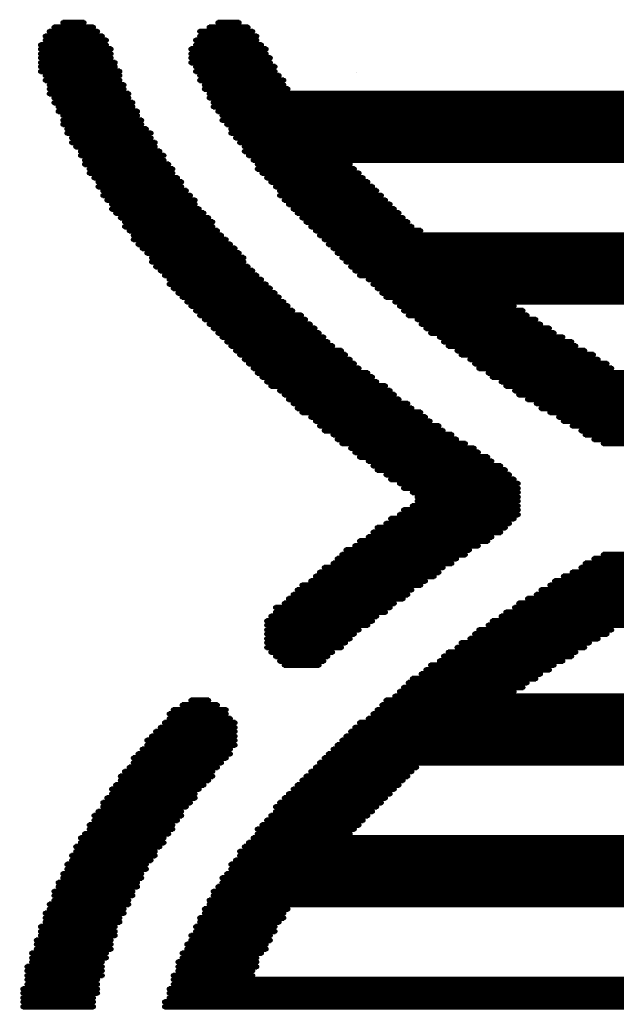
# Model space of a CAD drawing. Extents: x -0.07 to 0.95, y -0.15 to 1.54.
# Tile 10 of 19: x 0.29 to 0.39, y 0.61 to 0.78. Entities that reach past the tile are written whole.
import ezdxf

# ---------------------------------------------------------------- set-up
doc = ezdxf.new("R2010")
doc.units = 0
doc.layers.get('0').update_dxf_attribs({"linetype": 'CONTINUOUS'})
doc.layers.add('gto', color=2, linetype='CONTINUOUS')

# ---------------------------------------------------------------- blocks, each defined once
blk = doc.blocks.new('D74')
at = {"const_width": 0.0004}
blk.add_lwpolyline([(-0.0002, 0, 1), (0.0002, 0, 1)], format="xyb", close=True, dxfattribs=at)

msp = doc.modelspace()

# ---------------------------------------------------------------- linework, layer by layer
at = {"layer": 'gto', "color": 2, "const_width": 0.001}
for points in [[(0.2985, 0.7805), (0.3022, 0.7805)], [(0.3249, 0.7805), (0.3286, 0.7805)], [(0.2962, 0.779), (0.3045, 0.779)], [(0.297, 0.7797), (0.3038, 0.7797)], [(0.3218, 0.779), (0.3309, 0.779)], [(0.3234, 0.7797), (0.3301, 0.7797)], [(0.2947, 0.7767), (0.306, 0.7767)], [(0.2955, 0.7782), (0.3053, 0.7782)], [(0.2955, 0.7775), (0.306, 0.7775)], [(0.3211, 0.7775), (0.3316, 0.7775)], [(0.3211, 0.7767), (0.3324, 0.7767)], [(0.3218, 0.7782), (0.3316, 0.7782)], [(0.2947, 0.776), (0.3068, 0.776)], [(0.2947, 0.7752), (0.3068, 0.7752)], [(0.3203, 0.776), (0.3332, 0.776)], [(0.3203, 0.7752), (0.3332, 0.7752)], [(0.2947, 0.7745), (0.3068, 0.7745)], [(0.2947, 0.7737), (0.3075, 0.7737)], [(0.3203, 0.7745), (0.3339, 0.7745)], [(0.3203, 0.7737), (0.3339, 0.7737)], [(0.2947, 0.773), (0.3075, 0.773)], [(0.2947, 0.7722), (0.3083, 0.7722)], [(0.3211, 0.773), (0.3347, 0.773)], [(0.3211, 0.7722), (0.3347, 0.7722)], [(0.2955, 0.7715), (0.3083, 0.7715)], [(0.2955, 0.7707), (0.3083, 0.7707)], [(0.3218, 0.7715), (0.3354, 0.7715)], [(0.3218, 0.7707), (0.3362, 0.7707)], [(0.2962, 0.7699), (0.309, 0.7699)], [(0.2962, 0.7692), (0.309, 0.7692)], [(0.2962, 0.7684), (0.3098, 0.7684)], [(0.3226, 0.7699), (0.3362, 0.7699)], [(0.3226, 0.7692), (0.3369, 0.7692)], [(0.3234, 0.7684), (0.4251, 0.7684)], [(0.297, 0.7677), (0.3098, 0.7677)], [(0.297, 0.7669), (0.3105, 0.7669)], [(0.3234, 0.7677), (0.4266, 0.7677)], [(0.3241, 0.7669), (0.4274, 0.7669)], [(0.2977, 0.7662), (0.3105, 0.7662)], [(0.2977, 0.7654), (0.3113, 0.7654)], [(0.3241, 0.7662), (0.4282, 0.7662)], [(0.3249, 0.7654), (0.4282, 0.7654)], [(0.2985, 0.7647), (0.3113, 0.7647)], [(0.2985, 0.7639), (0.312, 0.7639)], [(0.3256, 0.7647), (0.4289, 0.7647)], [(0.3256, 0.7639), (0.4289, 0.7639)], [(0.2985, 0.7632), (0.312, 0.7632)], [(0.2992, 0.7624), (0.3128, 0.7624)], [(0.2992, 0.7617), (0.3136, 0.7617)], [(0.3264, 0.7632), (0.4289, 0.7632)], [(0.3271, 0.7624), (0.4289, 0.7624)], [(0.3271, 0.7617), (0.4289, 0.7617)], [(0.3, 0.7609), (0.3136, 0.7609)], [(0.3, 0.7601), (0.3143, 0.7601)], [(0.3279, 0.7609), (0.4289, 0.7609)], [(0.3286, 0.7601), (0.4282, 0.7601)], [(0.3007, 0.7594), (0.3143, 0.7594)], [(0.3015, 0.7586), (0.3151, 0.7586)], [(0.3294, 0.7594), (0.4282, 0.7594)], [(0.3294, 0.7586), (0.4274, 0.7586)], [(0.3015, 0.7579), (0.3158, 0.7579)], [(0.3022, 0.7571), (0.3158, 0.7571)], [(0.3301, 0.7579), (0.4266, 0.7579)], [(0.3309, 0.7571), (0.4251, 0.7571)], [(0.3022, 0.7564), (0.3166, 0.7564)], [(0.303, 0.7556), (0.3173, 0.7556)], [(0.3316, 0.7564), (0.3475, 0.7564)], [(0.3316, 0.7556), (0.3482, 0.7556)], [(0.303, 0.7549), (0.3173, 0.7549)], [(0.3038, 0.7541), (0.3181, 0.7541)], [(0.3045, 0.7534), (0.3188, 0.7534)], [(0.3324, 0.7549), (0.349, 0.7549)], [(0.3332, 0.7541), (0.3497, 0.7541)], [(0.3339, 0.7534), (0.3505, 0.7534)], [(0.3045, 0.7526), (0.3188, 0.7526)], [(0.3053, 0.7519), (0.3196, 0.7519)], [(0.3347, 0.7526), (0.3513, 0.7526)], [(0.3354, 0.7519), (0.352, 0.7519)], [(0.3053, 0.7511), (0.3203, 0.7511)], [(0.306, 0.7503), (0.3211, 0.7503)], [(0.3354, 0.7511), (0.3528, 0.7511)], [(0.3362, 0.7503), (0.3535, 0.7503)], [(0.3068, 0.7496), (0.3211, 0.7496)], [(0.3068, 0.7488), (0.3218, 0.7488)], [(0.3369, 0.7496), (0.3543, 0.7496)], [(0.3377, 0.7488), (0.355, 0.7488)], [(0.3075, 0.7481), (0.3226, 0.7481)], [(0.3083, 0.7473), (0.3234, 0.7473)], [(0.309, 0.7466), (0.3241, 0.7466)], [(0.3384, 0.7481), (0.3558, 0.7481)], [(0.3392, 0.7473), (0.3565, 0.7473)], [(0.3399, 0.7466), (0.3573, 0.7466)], [(0.309, 0.7458), (0.3241, 0.7458)], [(0.3098, 0.7451), (0.3249, 0.7451)], [(0.3407, 0.7458), (0.358, 0.7458)], [(0.3415, 0.7451), (0.3595, 0.7451)], [(0.3105, 0.7443), (0.3256, 0.7443)], [(0.3105, 0.7436), (0.3264, 0.7436)], [(0.3422, 0.7443), (0.4432, 0.7443)], [(0.343, 0.7436), (0.4425, 0.7436)], [(0.3113, 0.7428), (0.3271, 0.7428)], [(0.312, 0.7421), (0.3279, 0.7421)], [(0.3437, 0.7428), (0.4417, 0.7428)], [(0.3445, 0.7421), (0.441, 0.7421)], [(0.3128, 0.7413), (0.3286, 0.7413)], [(0.3136, 0.7405), (0.3294, 0.7405)], [(0.3452, 0.7413), (0.4402, 0.7413)], [(0.346, 0.7405), (0.4395, 0.7405)], [(0.3136, 0.7398), (0.3294, 0.7398)], [(0.3143, 0.739), (0.3301, 0.739)], [(0.3151, 0.7383), (0.3309, 0.7383)], [(0.3467, 0.7398), (0.4387, 0.7398)], [(0.3475, 0.739), (0.438, 0.739)], [(0.3482, 0.7383), (0.4372, 0.7383)], [(0.3158, 0.7375), (0.3316, 0.7375)], [(0.3166, 0.7368), (0.3324, 0.7368)], [(0.349, 0.7375), (0.4364, 0.7375)], [(0.3505, 0.7368), (0.4349, 0.7368)], [(0.3166, 0.736), (0.3332, 0.736)], [(0.3173, 0.7353), (0.3339, 0.7353)], [(0.3513, 0.736), (0.4342, 0.736)], [(0.352, 0.7353), (0.4334, 0.7353)], [(0.3181, 0.7345), (0.3347, 0.7345)], [(0.3188, 0.7338), (0.3354, 0.7338)], [(0.3528, 0.7345), (0.4327, 0.7345)], [(0.3535, 0.7338), (0.4319, 0.7338)], [(0.3196, 0.733), (0.3362, 0.733)], [(0.3203, 0.7323), (0.3369, 0.7323)], [(0.3211, 0.7315), (0.3377, 0.7315)], [(0.355, 0.733), (0.4312, 0.733)], [(0.3558, 0.7323), (0.3754, 0.7323)], [(0.3565, 0.7315), (0.3769, 0.7315)], [(0.3218, 0.7307), (0.3392, 0.7307)], [(0.3226, 0.73), (0.3399, 0.73)], [(0.3573, 0.7307), (0.3776, 0.7307)], [(0.3588, 0.73), (0.3791, 0.73)], [(0.3234, 0.7292), (0.3407, 0.7292)], [(0.3241, 0.7285), (0.3415, 0.7285)], [(0.3595, 0.7292), (0.3799, 0.7292)], [(0.3603, 0.7285), (0.3814, 0.7285)], [(0.3249, 0.7277), (0.3422, 0.7277)], [(0.3256, 0.727), (0.343, 0.727)], [(0.3611, 0.7277), (0.3822, 0.7277)], [(0.3626, 0.727), (0.3837, 0.727)], [(0.3264, 0.7262), (0.3437, 0.7262)], [(0.3271, 0.7255), (0.3445, 0.7255)], [(0.3633, 0.7262), (0.3852, 0.7262)], [(0.3641, 0.7255), (0.3859, 0.7255)], [(0.3279, 0.7247), (0.346, 0.7247)], [(0.3286, 0.724), (0.3467, 0.724)], [(0.3294, 0.7232), (0.3475, 0.7232)], [(0.3656, 0.7247), (0.3874, 0.7247)], [(0.3663, 0.724), (0.3889, 0.724)], [(0.3678, 0.7232), (0.3897, 0.7232)], [(0.3301, 0.7225), (0.3482, 0.7225)], [(0.3309, 0.7217), (0.349, 0.7217)], [(0.3686, 0.7225), (0.3912, 0.7225)], [(0.3693, 0.7217), (0.392, 0.7217)], [(0.3316, 0.7209), (0.3505, 0.7209)], [(0.3324, 0.7202), (0.3513, 0.7202)], [(0.3709, 0.7209), (0.4146, 0.7209)], [(0.3716, 0.7202), (0.4138, 0.7202)], [(0.3332, 0.7194), (0.352, 0.7194)], [(0.3339, 0.7187), (0.3535, 0.7187)], [(0.3731, 0.7194), (0.4123, 0.7194)], [(0.3739, 0.7187), (0.4116, 0.7187)], [(0.3354, 0.7179), (0.3543, 0.7179)], [(0.3362, 0.7172), (0.355, 0.7172)], [(0.3369, 0.7164), (0.3558, 0.7164)], [(0.3754, 0.7179), (0.4101, 0.7179)], [(0.3761, 0.7172), (0.4093, 0.7172)], [(0.3776, 0.7164), (0.4078, 0.7164)], [(0.3377, 0.7157), (0.3573, 0.7157)], [(0.3384, 0.7149), (0.358, 0.7149)], [(0.3791, 0.7157), (0.407, 0.7157)], [(0.3799, 0.7149), (0.4055, 0.7149)], [(0.3392, 0.7142), (0.3595, 0.7142)], [(0.3407, 0.7134), (0.3603, 0.7134)], [(0.3814, 0.7142), (0.404, 0.7142)], [(0.3829, 0.7134), (0.4033, 0.7134)], [(0.3415, 0.7127), (0.3611, 0.7127)], [(0.3422, 0.7119), (0.3626, 0.7119)], [(0.3837, 0.7127), (0.4018, 0.7127)], [(0.3852, 0.7119), (0.4003, 0.7119)], [(0.343, 0.7111), (0.3633, 0.7111)], [(0.3445, 0.7104), (0.3648, 0.7104)], [(0.3867, 0.7111), (0.3987, 0.7111)], [(0.3874, 0.7104), (0.398, 0.7104)], [(0.3452, 0.7096), (0.3656, 0.7096)], [(0.346, 0.7089), (0.3671, 0.7089)], [(0.3475, 0.7081), (0.3686, 0.7081)], [(0.3889, 0.7096), (0.3965, 0.7096)], [(0.3905, 0.7089), (0.395, 0.7089)], [(0.3482, 0.7074), (0.3693, 0.7074)], [(0.349, 0.7066), (0.3709, 0.7066)], [(0.3505, 0.7059), (0.3716, 0.7059)], [(0.3513, 0.7051), (0.3731, 0.7051)], [(0.352, 0.7044), (0.3739, 0.7044)], [(0.3535, 0.7036), (0.3746, 0.7036)], [(0.3543, 0.7028), (0.3754, 0.7028)], [(0.3558, 0.7021), (0.3761, 0.7021)], [(0.3565, 0.7013), (0.3761, 0.7013)], [(0.358, 0.7006), (0.3761, 0.7006)], [(0.3588, 0.6998), (0.3761, 0.6998)], [(0.358, 0.6983), (0.3761, 0.6983)], [(0.3588, 0.6991), (0.3761, 0.6991)], [(0.3558, 0.6968), (0.3761, 0.6968)], [(0.3565, 0.6976), (0.3761, 0.6976)], [(0.3535, 0.6953), (0.3746, 0.6953)], [(0.3543, 0.6961), (0.3754, 0.6961)], [(0.3505, 0.693), (0.3716, 0.693)], [(0.3513, 0.6938), (0.3731, 0.6938)], [(0.352, 0.6946), (0.3739, 0.6946)], [(0.3482, 0.6915), (0.3693, 0.6915)], [(0.349, 0.6923), (0.3709, 0.6923)], [(0.346, 0.69), (0.3671, 0.69)], [(0.3467, 0.6908), (0.3678, 0.6908)], [(0.3905, 0.69), (0.395, 0.69)], [(0.3445, 0.6885), (0.3648, 0.6885)], [(0.3452, 0.6893), (0.3656, 0.6893)], [(0.3874, 0.6885), (0.398, 0.6885)], [(0.3889, 0.6893), (0.3965, 0.6893)], [(0.3415, 0.6863), (0.3618, 0.6863)], [(0.3422, 0.687), (0.3626, 0.687)], [(0.343, 0.6878), (0.3633, 0.6878)], [(0.3837, 0.6863), (0.4018, 0.6863)], [(0.3852, 0.687), (0.4003, 0.687)], [(0.3867, 0.6878), (0.3987, 0.6878)], [(0.3392, 0.6848), (0.3595, 0.6848)], [(0.3407, 0.6855), (0.3603, 0.6855)], [(0.3814, 0.6848), (0.404, 0.6848)], [(0.3822, 0.6855), (0.4033, 0.6855)], [(0.3377, 0.6832), (0.3573, 0.6832)], [(0.3384, 0.684), (0.358, 0.684)], [(0.3791, 0.6832), (0.4063, 0.6832)], [(0.3799, 0.684), (0.4055, 0.684)], [(0.3362, 0.6817), (0.355, 0.6817)], [(0.3369, 0.6825), (0.3565, 0.6825)], [(0.3761, 0.6817), (0.4093, 0.6817)], [(0.3776, 0.6825), (0.4078, 0.6825)], [(0.3347, 0.681), (0.3543, 0.681)], [(0.3347, 0.6802), (0.3535, 0.6802)], [(0.3739, 0.6802), (0.4116, 0.6802)], [(0.3754, 0.681), (0.4101, 0.681)], [(0.3332, 0.6787), (0.3513, 0.6787)], [(0.3332, 0.678), (0.3505, 0.678)], [(0.3339, 0.6795), (0.352, 0.6795)], [(0.3709, 0.678), (0.4146, 0.678)], [(0.3716, 0.6787), (0.4138, 0.6787)], [(0.3731, 0.6795), (0.4123, 0.6795)], [(0.3332, 0.6772), (0.349, 0.6772)], [(0.3332, 0.6765), (0.3482, 0.6765)], [(0.3686, 0.6765), (0.3912, 0.6765)], [(0.3693, 0.6772), (0.392, 0.6772)], [(0.3332, 0.6757), (0.3475, 0.6757)], [(0.3332, 0.675), (0.3467, 0.675)], [(0.3663, 0.675), (0.3882, 0.675)], [(0.3678, 0.6757), (0.3897, 0.6757)], [(0.3332, 0.6742), (0.346, 0.6742)], [(0.3339, 0.6734), (0.3445, 0.6734)], [(0.3641, 0.6734), (0.3859, 0.6734)], [(0.3656, 0.6742), (0.3874, 0.6742)], [(0.3347, 0.6727), (0.3437, 0.6727)], [(0.3354, 0.6719), (0.343, 0.6719)], [(0.3362, 0.6712), (0.3422, 0.6712)], [(0.3611, 0.6712), (0.3822, 0.6712)], [(0.3626, 0.6719), (0.3837, 0.6719)], [(0.3633, 0.6727), (0.3852, 0.6727)], [(0.3595, 0.6697), (0.3799, 0.6697)], [(0.3603, 0.6704), (0.3814, 0.6704)], [(0.3573, 0.6682), (0.3776, 0.6682)], [(0.358, 0.6689), (0.3791, 0.6689)], [(0.3558, 0.6667), (0.3754, 0.6667)], [(0.3565, 0.6674), (0.3769, 0.6674)], [(0.3203, 0.6652), (0.3234, 0.6652)], [(0.3535, 0.6652), (0.4319, 0.6652)], [(0.355, 0.6659), (0.4312, 0.6659)], [(0.3166, 0.6629), (0.3264, 0.6629)], [(0.3173, 0.6636), (0.3264, 0.6636)], [(0.3188, 0.6644), (0.3249, 0.6644)], [(0.3513, 0.6629), (0.4342, 0.6629)], [(0.352, 0.6636), (0.4334, 0.6636)], [(0.3528, 0.6644), (0.4327, 0.6644)], [(0.3158, 0.6614), (0.3279, 0.6614)], [(0.3166, 0.6621), (0.3271, 0.6621)], [(0.349, 0.6614), (0.4364, 0.6614)], [(0.3505, 0.6621), (0.4349, 0.6621)], [(0.3143, 0.6599), (0.3279, 0.6599)], [(0.3151, 0.6606), (0.3279, 0.6606)], [(0.3475, 0.6599), (0.438, 0.6599)], [(0.3482, 0.6606), (0.4372, 0.6606)], [(0.3128, 0.6584), (0.3279, 0.6584)], [(0.3136, 0.6591), (0.3279, 0.6591)], [(0.346, 0.6584), (0.4395, 0.6584)], [(0.3467, 0.6591), (0.4387, 0.6591)], [(0.3113, 0.6561), (0.3271, 0.6561)], [(0.312, 0.6569), (0.3271, 0.6569)], [(0.3128, 0.6576), (0.3279, 0.6576)], [(0.3437, 0.6561), (0.4417, 0.6561)], [(0.3445, 0.6569), (0.441, 0.6569)], [(0.3452, 0.6576), (0.4402, 0.6576)], [(0.3105, 0.6554), (0.3264, 0.6554)], [(0.3105, 0.6546), (0.3256, 0.6546)], [(0.3422, 0.6546), (0.4432, 0.6546)], [(0.343, 0.6554), (0.4425, 0.6554)], [(0.309, 0.6531), (0.3241, 0.6531)], [(0.3098, 0.6538), (0.3249, 0.6538)], [(0.3407, 0.6531), (0.358, 0.6531)], [(0.3415, 0.6538), (0.3588, 0.6538)], [(0.3083, 0.6523), (0.3241, 0.6523)], [(0.3083, 0.6516), (0.3234, 0.6516)], [(0.3392, 0.6516), (0.3565, 0.6516)], [(0.3399, 0.6523), (0.3573, 0.6523)], [(0.3068, 0.6501), (0.3218, 0.6501)], [(0.3075, 0.6508), (0.3226, 0.6508)], [(0.3377, 0.6501), (0.355, 0.6501)], [(0.3384, 0.6508), (0.3558, 0.6508)], [(0.3053, 0.6478), (0.3203, 0.6478)], [(0.306, 0.6486), (0.3211, 0.6486)], [(0.3068, 0.6493), (0.3211, 0.6493)], [(0.3354, 0.6478), (0.3528, 0.6478)], [(0.3362, 0.6486), (0.3535, 0.6486)], [(0.3369, 0.6493), (0.3543, 0.6493)], [(0.3045, 0.6463), (0.3188, 0.6463)], [(0.3053, 0.6471), (0.3196, 0.6471)], [(0.3347, 0.6471), (0.352, 0.6471)], [(0.3347, 0.6463), (0.3513, 0.6463)], [(0.3038, 0.6456), (0.3188, 0.6456)], [(0.3038, 0.6448), (0.3181, 0.6448)], [(0.3332, 0.6448), (0.3497, 0.6448)], [(0.3339, 0.6456), (0.3505, 0.6456)], [(0.303, 0.644), (0.3173, 0.644)], [(0.303, 0.6433), (0.3173, 0.6433)], [(0.3316, 0.6433), (0.3482, 0.6433)], [(0.3324, 0.644), (0.349, 0.644)], [(0.3015, 0.6418), (0.3158, 0.6418)], [(0.3022, 0.6425), (0.3166, 0.6425)], [(0.3309, 0.6418), (0.4545, 0.6418)], [(0.3316, 0.6425), (0.3475, 0.6425)], [(0.3007, 0.6403), (0.3151, 0.6403)], [(0.3007, 0.6395), (0.3143, 0.6395)], [(0.3015, 0.641), (0.3158, 0.641)], [(0.3286, 0.6395), (0.5073, 0.6395)], [(0.3294, 0.6403), (0.456, 0.6403)], [(0.3301, 0.641), (0.4553, 0.641)], [(0.3, 0.6388), (0.3143, 0.6388)], [(0.3, 0.638), (0.3136, 0.638)], [(0.3279, 0.638), (0.5073, 0.638)], [(0.3286, 0.6388), (0.5073, 0.6388)], [(0.2992, 0.6373), (0.3128, 0.6373)], [(0.2992, 0.6365), (0.3128, 0.6365)], [(0.3271, 0.6373), (0.5073, 0.6373)], [(0.3271, 0.6365), (0.5081, 0.6365)], [(0.2985, 0.6357), (0.312, 0.6357)], [(0.2985, 0.635), (0.312, 0.635)], [(0.3256, 0.635), (0.5118, 0.635)], [(0.3264, 0.6357), (0.5103, 0.6357)], [(0.297, 0.6327), (0.3105, 0.6327)], [(0.2977, 0.6342), (0.3113, 0.6342)], [(0.2977, 0.6335), (0.3113, 0.6335)], [(0.3241, 0.6327), (0.5171, 0.6327)], [(0.3249, 0.6335), (0.5156, 0.6335)], [(0.3256, 0.6342), (0.5141, 0.6342)], [(0.297, 0.632), (0.3105, 0.632)], [(0.297, 0.6312), (0.3098, 0.6312)], [(0.3234, 0.6312), (0.5201, 0.6312)], [(0.3241, 0.632), (0.5186, 0.632)], [(0.2962, 0.6305), (0.3098, 0.6305)], [(0.2962, 0.6297), (0.309, 0.6297)], [(0.3226, 0.6297), (0.3369, 0.6297)], [(0.3234, 0.6305), (0.4689, 0.6305)], [(0.2955, 0.629), (0.309, 0.629)], [(0.2955, 0.6282), (0.3083, 0.6282)], [(0.3218, 0.6282), (0.3362, 0.6282)], [(0.3226, 0.629), (0.3362, 0.629)], [(0.2947, 0.6267), (0.3075, 0.6267)], [(0.2955, 0.6275), (0.3083, 0.6275)], [(0.3211, 0.6267), (0.3347, 0.6267)], [(0.3218, 0.6275), (0.3354, 0.6275)], [(0.294, 0.6244), (0.3068, 0.6244)], [(0.2947, 0.6259), (0.3075, 0.6259)], [(0.2947, 0.6252), (0.3075, 0.6252)], [(0.3203, 0.6252), (0.3339, 0.6252)], [(0.3203, 0.6244), (0.3339, 0.6244)], [(0.3211, 0.6259), (0.3347, 0.6259)], [(0.294, 0.6237), (0.3068, 0.6237)], [(0.294, 0.6229), (0.3068, 0.6229)], [(0.3196, 0.6237), (0.3332, 0.6237)], [(0.3196, 0.6229), (0.3332, 0.6229)], [(0.2932, 0.6222), (0.306, 0.6222)], [(0.2932, 0.6214), (0.306, 0.6214)], [(0.3188, 0.6222), (0.3324, 0.6222)], [(0.3188, 0.6214), (0.3316, 0.6214)], [(0.2924, 0.6199), (0.3053, 0.6199)], [(0.2932, 0.6207), (0.3053, 0.6207)], [(0.3181, 0.6207), (0.3316, 0.6207)], [(0.3181, 0.6199), (0.3316, 0.6199)], [(0.2924, 0.6192), (0.3053, 0.6192)], [(0.2924, 0.6184), (0.3053, 0.6184)], [(0.2924, 0.6177), (0.3045, 0.6177)], [(0.3173, 0.6184), (0.3309, 0.6184)], [(0.3173, 0.6177), (0.4327, 0.6177)], [(0.3181, 0.6192), (0.3309, 0.6192)], [(0.2917, 0.6161), (0.3045, 0.6161)], [(0.2924, 0.6169), (0.3045, 0.6169)], [(0.3166, 0.6161), (0.4304, 0.6161)], [(0.3173, 0.6169), (0.4319, 0.6169)], [(0.2917, 0.6154), (0.3045, 0.6154)], [(0.2917, 0.6146), (0.3038, 0.6146)], [(0.3166, 0.6154), (0.4297, 0.6154)], [(0.3166, 0.6146), (0.4289, 0.6146)], [(0.2917, 0.6139), (0.3038, 0.6139)], [(0.2917, 0.6131), (0.3038, 0.6131)], [(0.3158, 0.6139), (0.4282, 0.6139)], [(0.3158, 0.6131), (0.4266, 0.6131)]]:
    msp.add_lwpolyline(points, dxfattribs=at)
at = {"layer": 'gto', "color": 2}
msp.add_lwpolyline([(0.3486, 0.7721), (0.3486, 0.7721), (0.3486, 0.7721), (0.3486, 0.7721)], dxfattribs=at)

# ---------------------------------------------------------------- block references
at = {"layer": 'gto'}
for p in [(0.2985, 0.7805), (0.3022, 0.7805), (0.3249, 0.7805), (0.3286, 0.7805), (0.2962, 0.779), (0.297, 0.7797), (0.3038, 0.7797), (0.3045, 0.779), (0.3218, 0.779), (0.3234, 0.7797), (0.3301, 0.7797), (0.3309, 0.779), (0.2955, 0.7782), (0.2955, 0.7775), (0.3053, 0.7782), (0.306, 0.7775), (0.3211, 0.7775), (0.3218, 0.7782), (0.3316, 0.7782), (0.3316, 0.7775), (0.2947, 0.7767), (0.2947, 0.776), (0.2947, 0.7752), (0.306, 0.7767), (0.3068, 0.776), (0.3068, 0.7752), (0.3203, 0.776), (0.3203, 0.7752), (0.3211, 0.7767), (0.3324, 0.7767), (0.3332, 0.776), (0.3332, 0.7752), (0.2947, 0.7745), (0.2947, 0.7737), (0.3068, 0.7745), (0.3075, 0.7737), (0.3203, 0.7745), (0.3203, 0.7737), (0.3339, 0.7745), (0.3339, 0.7737), (0.2947, 0.773), (0.2947, 0.7722), (0.3075, 0.773), (0.3083, 0.7722), (0.3211, 0.773), (0.3211, 0.7722), (0.3347, 0.773), (0.3347, 0.7722), (0.2955, 0.7715), (0.2955, 0.7707), (0.3083, 0.7715), (0.3083, 0.7707), (0.3218, 0.7715), (0.3218, 0.7707), (0.3354, 0.7715), (0.3362, 0.7707), (0.2962, 0.7699), (0.2962, 0.7692), (0.309, 0.7699), (0.309, 0.7692), (0.3226, 0.7699), (0.3226, 0.7692), (0.3362, 0.7699), (0.3369, 0.7692), (0.2962, 0.7684), (0.297, 0.7677), (0.297, 0.7669), (0.3098, 0.7684), (0.3098, 0.7677), (0.3105, 0.7669), (0.3234, 0.7684), (0.3234, 0.7677), (0.3241, 0.7669), (0.2977, 0.7662), (0.2977, 0.7654), (0.3105, 0.7662), (0.3113, 0.7654), (0.3241, 0.7662), (0.3249, 0.7654), (0.2985, 0.7647), (0.2985, 0.7639), (0.3113, 0.7647), (0.312, 0.7639), (0.3256, 0.7647), (0.3256, 0.7639), (0.2985, 0.7632), (0.2992, 0.7624), (0.312, 0.7632), (0.3128, 0.7624), (0.3264, 0.7632), (0.3271, 0.7624), (0.2992, 0.7617), (0.3, 0.7609), (0.3, 0.7601), (0.3136, 0.7617), (0.3136, 0.7609), (0.3143, 0.7601), (0.3271, 0.7617), (0.3279, 0.7609), (0.3286, 0.7601), (0.3007, 0.7594), (0.3015, 0.7586), (0.3143, 0.7594), (0.3151, 0.7586), (0.3294, 0.7594), (0.3294, 0.7586), (0.3015, 0.7579), (0.3022, 0.7571), (0.3158, 0.7579), (0.3158, 0.7571), (0.3301, 0.7579), (0.3309, 0.7571), (0.3022, 0.7564), (0.303, 0.7556), (0.3166, 0.7564), (0.3173, 0.7556), (0.3316, 0.7564), (0.3316, 0.7556), (0.3475, 0.7564), (0.3482, 0.7556), (0.303, 0.7549), (0.3038, 0.7541), (0.3045, 0.7534), (0.3173, 0.7549), (0.3181, 0.7541), (0.3188, 0.7534), (0.3324, 0.7549), (0.3332, 0.7541), (0.3339, 0.7534), (0.349, 0.7549), (0.3497, 0.7541), (0.3505, 0.7534), (0.3045, 0.7526), (0.3053, 0.7519), (0.3188, 0.7526), (0.3196, 0.7519), (0.3347, 0.7526), (0.3354, 0.7519), (0.3513, 0.7526), (0.352, 0.7519), (0.3053, 0.7511), (0.306, 0.7503), (0.3203, 0.7511), (0.3211, 0.7503), (0.3354, 0.7511), (0.3362, 0.7503), (0.3528, 0.7511), (0.3535, 0.7503), (0.3068, 0.7496), (0.3068, 0.7488), (0.3211, 0.7496), (0.3218, 0.7488), (0.3369, 0.7496), (0.3377, 0.7488), (0.3543, 0.7496), (0.355, 0.7488), (0.3075, 0.7481), (0.3083, 0.7473), (0.3226, 0.7481), (0.3234, 0.7473), (0.3384, 0.7481), (0.3392, 0.7473), (0.3558, 0.7481), (0.3565, 0.7473), (0.309, 0.7466), (0.309, 0.7458), (0.3098, 0.7451), (0.3241, 0.7466), (0.3241, 0.7458), (0.3249, 0.7451), (0.3399, 0.7466), (0.3407, 0.7458), (0.3415, 0.7451), (0.3573, 0.7466), (0.358, 0.7458), (0.3595, 0.7451), (0.3105, 0.7443), (0.3105, 0.7436), (0.3256, 0.7443), (0.3264, 0.7436), (0.3422, 0.7443), (0.343, 0.7436), (0.3113, 0.7428), (0.312, 0.7421), (0.3271, 0.7428), (0.3279, 0.7421), (0.3437, 0.7428), (0.3445, 0.7421), (0.3128, 0.7413), (0.3136, 0.7405), (0.3286, 0.7413), (0.3294, 0.7405), (0.3452, 0.7413), (0.346, 0.7405), (0.3136, 0.7398), (0.3143, 0.739), (0.3151, 0.7383), (0.3294, 0.7398), (0.3301, 0.739), (0.3309, 0.7383), (0.3467, 0.7398), (0.3475, 0.739), (0.3482, 0.7383), (0.3158, 0.7375), (0.3166, 0.7368), (0.3316, 0.7375), (0.3324, 0.7368), (0.349, 0.7375), (0.3505, 0.7368), (0.3166, 0.736), (0.3173, 0.7353), (0.3332, 0.736), (0.3339, 0.7353), (0.3513, 0.736), (0.352, 0.7353), (0.3181, 0.7345), (0.3188, 0.7338), (0.3347, 0.7345), (0.3354, 0.7338), (0.3528, 0.7345), (0.3535, 0.7338), (0.3196, 0.733), (0.3203, 0.7323), (0.3362, 0.733), (0.3369, 0.7323), (0.355, 0.733), (0.3558, 0.7323), (0.3754, 0.7323), (0.3211, 0.7315), (0.3218, 0.7307), (0.3226, 0.73), (0.3377, 0.7315), (0.3392, 0.7307), (0.3399, 0.73), (0.3565, 0.7315), (0.3573, 0.7307), (0.3588, 0.73), (0.3769, 0.7315), (0.3776, 0.7307), (0.3791, 0.73), (0.3234, 0.7292), (0.3241, 0.7285), (0.3407, 0.7292), (0.3415, 0.7285), (0.3595, 0.7292), (0.3603, 0.7285), (0.3799, 0.7292), (0.3814, 0.7285), (0.3249, 0.7277), (0.3256, 0.727), (0.3422, 0.7277), (0.343, 0.727), (0.3611, 0.7277), (0.3626, 0.727), (0.3822, 0.7277), (0.3837, 0.727), (0.3264, 0.7262), (0.3271, 0.7255), (0.3437, 0.7262), (0.3445, 0.7255), (0.3633, 0.7262), (0.3641, 0.7255), (0.3852, 0.7262), (0.3859, 0.7255), (0.3279, 0.7247), (0.3286, 0.724), (0.3294, 0.7232), (0.346, 0.7247), (0.3467, 0.724), (0.3475, 0.7232), (0.3656, 0.7247), (0.3663, 0.724), (0.3678, 0.7232), (0.3874, 0.7247), (0.3889, 0.724), (0.3897, 0.7232), (0.3301, 0.7225), (0.3309, 0.7217), (0.3482, 0.7225), (0.349, 0.7217), (0.3686, 0.7225), (0.3693, 0.7217), (0.3912, 0.7225), (0.392, 0.7217), (0.3316, 0.7209), (0.3324, 0.7202), (0.3505, 0.7209), (0.3513, 0.7202), (0.3709, 0.7209), (0.3716, 0.7202), (0.3332, 0.7194), (0.3339, 0.7187), (0.352, 0.7194), (0.3535, 0.7187), (0.3731, 0.7194), (0.3739, 0.7187), (0.3354, 0.7179), (0.3362, 0.7172), (0.3543, 0.7179), (0.355, 0.7172), (0.3754, 0.7179), (0.3761, 0.7172), (0.3369, 0.7164), (0.3377, 0.7157), (0.3384, 0.7149), (0.3558, 0.7164), (0.3573, 0.7157), (0.358, 0.7149), (0.3776, 0.7164), (0.3791, 0.7157), (0.3799, 0.7149), (0.3392, 0.7142), (0.3407, 0.7134), (0.3595, 0.7142), (0.3603, 0.7134), (0.3814, 0.7142), (0.3829, 0.7134), (0.3415, 0.7127), (0.3422, 0.7119), (0.3611, 0.7127), (0.3626, 0.7119), (0.3837, 0.7127), (0.3852, 0.7119), (0.343, 0.7111), (0.3445, 0.7104), (0.3633, 0.7111), (0.3648, 0.7104), (0.3867, 0.7111), (0.3874, 0.7104), (0.3452, 0.7096), (0.346, 0.7089), (0.3656, 0.7096), (0.3671, 0.7089), (0.3889, 0.7096), (0.3905, 0.7089), (0.3475, 0.7081), (0.3482, 0.7074), (0.349, 0.7066), (0.3686, 0.7081), (0.3693, 0.7074), (0.3709, 0.7066), (0.3505, 0.7059), (0.3513, 0.7051), (0.3716, 0.7059), (0.3731, 0.7051), (0.352, 0.7044), (0.3535, 0.7036), (0.3739, 0.7044), (0.3746, 0.7036), (0.3543, 0.7028), (0.3558, 0.7021), (0.3754, 0.7028), (0.3761, 0.7021), (0.3565, 0.7013), (0.358, 0.7006), (0.3588, 0.6998), (0.3761, 0.7013), (0.3761, 0.7006), (0.3761, 0.6998), (0.358, 0.6983), (0.3588, 0.6991), (0.3761, 0.6991), (0.3761, 0.6983), (0.3558, 0.6968), (0.3565, 0.6976), (0.3761, 0.6976), (0.3761, 0.6968), (0.3535, 0.6953), (0.3543, 0.6961), (0.3746, 0.6953), (0.3754, 0.6961), (0.3513, 0.6938), (0.352, 0.6946), (0.3731, 0.6938), (0.3739, 0.6946), (0.3482, 0.6915), (0.349, 0.6923), (0.3505, 0.693), (0.3693, 0.6915), (0.3709, 0.6923), (0.3716, 0.693), (0.346, 0.69), (0.3467, 0.6908), (0.3671, 0.69), (0.3678, 0.6908), (0.3905, 0.69), (0.3445, 0.6885), (0.3452, 0.6893), (0.3648, 0.6885), (0.3656, 0.6893), (0.3874, 0.6885), (0.3889, 0.6893), (0.3422, 0.687), (0.343, 0.6878), (0.3626, 0.687), (0.3633, 0.6878), (0.3852, 0.687), (0.3867, 0.6878), (0.3392, 0.6848), (0.3407, 0.6855), (0.3415, 0.6863), (0.3595, 0.6848), (0.3603, 0.6855), (0.3618, 0.6863), (0.3814, 0.6848), (0.3822, 0.6855), (0.3837, 0.6863), (0.3377, 0.6832), (0.3384, 0.684), (0.3573, 0.6832), (0.358, 0.684), (0.3791, 0.6832), (0.3799, 0.684), (0.3362, 0.6817), (0.3369, 0.6825), (0.355, 0.6817), (0.3565, 0.6825), (0.3761, 0.6817), (0.3776, 0.6825), (0.3347, 0.681), (0.3347, 0.6802), (0.3535, 0.6802), (0.3543, 0.681), (0.3739, 0.6802), (0.3754, 0.681), (0.3332, 0.6787), (0.3332, 0.678), (0.3339, 0.6795), (0.3505, 0.678), (0.3513, 0.6787), (0.352, 0.6795), (0.3709, 0.678), (0.3716, 0.6787), (0.3731, 0.6795), (0.3332, 0.6772), (0.3332, 0.6765), (0.3482, 0.6765), (0.349, 0.6772), (0.3686, 0.6765), (0.3693, 0.6772), (0.3912, 0.6765), (0.392, 0.6772), (0.3332, 0.6757), (0.3332, 0.675), (0.3467, 0.675), (0.3475, 0.6757), (0.3663, 0.675), (0.3678, 0.6757), (0.3882, 0.675), (0.3897, 0.6757), (0.3332, 0.6742), (0.3339, 0.6734), (0.3445, 0.6734), (0.346, 0.6742), (0.3641, 0.6734), (0.3656, 0.6742), (0.3859, 0.6734), (0.3874, 0.6742), (0.3347, 0.6727), (0.3354, 0.6719), (0.343, 0.6719), (0.3437, 0.6727), (0.3626, 0.6719), (0.3633, 0.6727), (0.3837, 0.6719), (0.3852, 0.6727), (0.3362, 0.6712), (0.3422, 0.6712), (0.3595, 0.6697), (0.3603, 0.6704), (0.3611, 0.6712), (0.3799, 0.6697), (0.3814, 0.6704), (0.3822, 0.6712), (0.3573, 0.6682), (0.358, 0.6689), (0.3776, 0.6682), (0.3791, 0.6689), (0.3558, 0.6667), (0.3565, 0.6674), (0.3754, 0.6667), (0.3769, 0.6674), (0.3203, 0.6652), (0.3234, 0.6652), (0.3535, 0.6652), (0.355, 0.6659), (0.3166, 0.6629), (0.3173, 0.6636), (0.3188, 0.6644), (0.3249, 0.6644), (0.3264, 0.6636), (0.3264, 0.6629), (0.3513, 0.6629), (0.352, 0.6636), (0.3528, 0.6644), (0.3158, 0.6614), (0.3166, 0.6621), (0.3271, 0.6621), (0.3279, 0.6614), (0.349, 0.6614), (0.3505, 0.6621), (0.3143, 0.6599), (0.3151, 0.6606), (0.3279, 0.6606), (0.3279, 0.6599), (0.3475, 0.6599), (0.3482, 0.6606), (0.3128, 0.6584), (0.3136, 0.6591), (0.3279, 0.6591), (0.3279, 0.6584), (0.346, 0.6584), (0.3467, 0.6591), (0.312, 0.6569), (0.3128, 0.6576), (0.3271, 0.6569), (0.3279, 0.6576), (0.3445, 0.6569), (0.3452, 0.6576), (0.3105, 0.6554), (0.3105, 0.6546), (0.3113, 0.6561), (0.3256, 0.6546), (0.3264, 0.6554), (0.3271, 0.6561), (0.3422, 0.6546), (0.343, 0.6554), (0.3437, 0.6561), (0.309, 0.6531), (0.3098, 0.6538), (0.3241, 0.6531), (0.3249, 0.6538), (0.3407, 0.6531), (0.3415, 0.6538), (0.358, 0.6531), (0.3588, 0.6538), (0.3083, 0.6523), (0.3083, 0.6516), (0.3234, 0.6516), (0.3241, 0.6523), (0.3392, 0.6516), (0.3399, 0.6523), (0.3565, 0.6516), (0.3573, 0.6523), (0.3068, 0.6501), (0.3075, 0.6508), (0.3218, 0.6501), (0.3226, 0.6508), (0.3377, 0.6501), (0.3384, 0.6508), (0.355, 0.6501), (0.3558, 0.6508), (0.306, 0.6486), (0.3068, 0.6493), (0.3211, 0.6493), (0.3211, 0.6486), (0.3362, 0.6486), (0.3369, 0.6493), (0.3535, 0.6486), (0.3543, 0.6493), (0.3045, 0.6463), (0.3053, 0.6478), (0.3053, 0.6471), (0.3188, 0.6463), (0.3196, 0.6471), (0.3203, 0.6478), (0.3347, 0.6471), (0.3347, 0.6463), (0.3354, 0.6478), (0.3513, 0.6463), (0.352, 0.6471), (0.3528, 0.6478), (0.3038, 0.6456), (0.3038, 0.6448), (0.3181, 0.6448), (0.3188, 0.6456), (0.3332, 0.6448), (0.3339, 0.6456), (0.3497, 0.6448), (0.3505, 0.6456), (0.303, 0.644), (0.303, 0.6433), (0.3173, 0.644), (0.3173, 0.6433), (0.3316, 0.6433), (0.3324, 0.644), (0.3482, 0.6433), (0.349, 0.644), (0.3015, 0.6418), (0.3022, 0.6425), (0.3158, 0.6418), (0.3166, 0.6425), (0.3309, 0.6418), (0.3316, 0.6425), (0.3475, 0.6425), (0.3007, 0.6403), (0.3007, 0.6395), (0.3015, 0.641), (0.3143, 0.6395), (0.3151, 0.6403), (0.3158, 0.641), (0.3286, 0.6395), (0.3294, 0.6403), (0.3301, 0.641), (0.3, 0.6388), (0.3, 0.638), (0.3136, 0.638), (0.3143, 0.6388), (0.3279, 0.638), (0.3286, 0.6388), (0.2992, 0.6373), (0.2992, 0.6365), (0.3128, 0.6373), (0.3128, 0.6365), (0.3271, 0.6373), (0.3271, 0.6365), (0.2985, 0.6357), (0.2985, 0.635), (0.312, 0.6357), (0.312, 0.635), (0.3256, 0.635), (0.3264, 0.6357), (0.2977, 0.6342), (0.2977, 0.6335), (0.3113, 0.6342), (0.3113, 0.6335), (0.3249, 0.6335), (0.3256, 0.6342), (0.297, 0.6327), (0.297, 0.632), (0.297, 0.6312), (0.3098, 0.6312), (0.3105, 0.6327), (0.3105, 0.632), (0.3234, 0.6312), (0.3241, 0.6327), (0.3241, 0.632), (0.2962, 0.6305), (0.2962, 0.6297), (0.309, 0.6297), (0.3098, 0.6305), (0.3226, 0.6297), (0.3234, 0.6305), (0.3369, 0.6297), (0.2955, 0.629), (0.2955, 0.6282), (0.3083, 0.6282), (0.309, 0.629), (0.3218, 0.6282), (0.3226, 0.629), (0.3362, 0.629), (0.3362, 0.6282), (0.2947, 0.6267), (0.2955, 0.6275), (0.3075, 0.6267), (0.3083, 0.6275), (0.3211, 0.6267), (0.3218, 0.6275), (0.3347, 0.6267), (0.3354, 0.6275), (0.294, 0.6244), (0.2947, 0.6259), (0.2947, 0.6252), (0.3068, 0.6244), (0.3075, 0.6259), (0.3075, 0.6252), (0.3203, 0.6252), (0.3203, 0.6244), (0.3211, 0.6259), (0.3339, 0.6252), (0.3339, 0.6244), (0.3347, 0.6259), (0.294, 0.6237), (0.294, 0.6229), (0.3068, 0.6237), (0.3068, 0.6229), (0.3196, 0.6237), (0.3196, 0.6229), (0.3332, 0.6237), (0.3332, 0.6229), (0.2932, 0.6222), (0.2932, 0.6214), (0.306, 0.6222), (0.306, 0.6214), (0.3188, 0.6222), (0.3188, 0.6214), (0.3316, 0.6214), (0.3324, 0.6222), (0.2924, 0.6199), (0.2932, 0.6207), (0.3053, 0.6207), (0.3053, 0.6199), (0.3181, 0.6207), (0.3181, 0.6199), (0.3316, 0.6207), (0.3316, 0.6199), (0.2924, 0.6192), (0.2924, 0.6184), (0.2924, 0.6177), (0.3045, 0.6177), (0.3053, 0.6192), (0.3053, 0.6184), (0.3173, 0.6184), (0.3173, 0.6177), (0.3181, 0.6192), (0.3309, 0.6192), (0.3309, 0.6184), (0.2917, 0.6161), (0.2924, 0.6169), (0.3045, 0.6169), (0.3045, 0.6161), (0.3166, 0.6161), (0.3173, 0.6169), (0.2917, 0.6154), (0.2917, 0.6146), (0.3038, 0.6146), (0.3045, 0.6154), (0.3166, 0.6154), (0.3166, 0.6146), (0.2917, 0.6139), (0.2917, 0.6131), (0.3038, 0.6139), (0.3038, 0.6131), (0.3158, 0.6139), (0.3158, 0.6131)]:
    msp.add_blockref('D74', p, dxfattribs=at)

doc.saveas('drawing.dxf')
